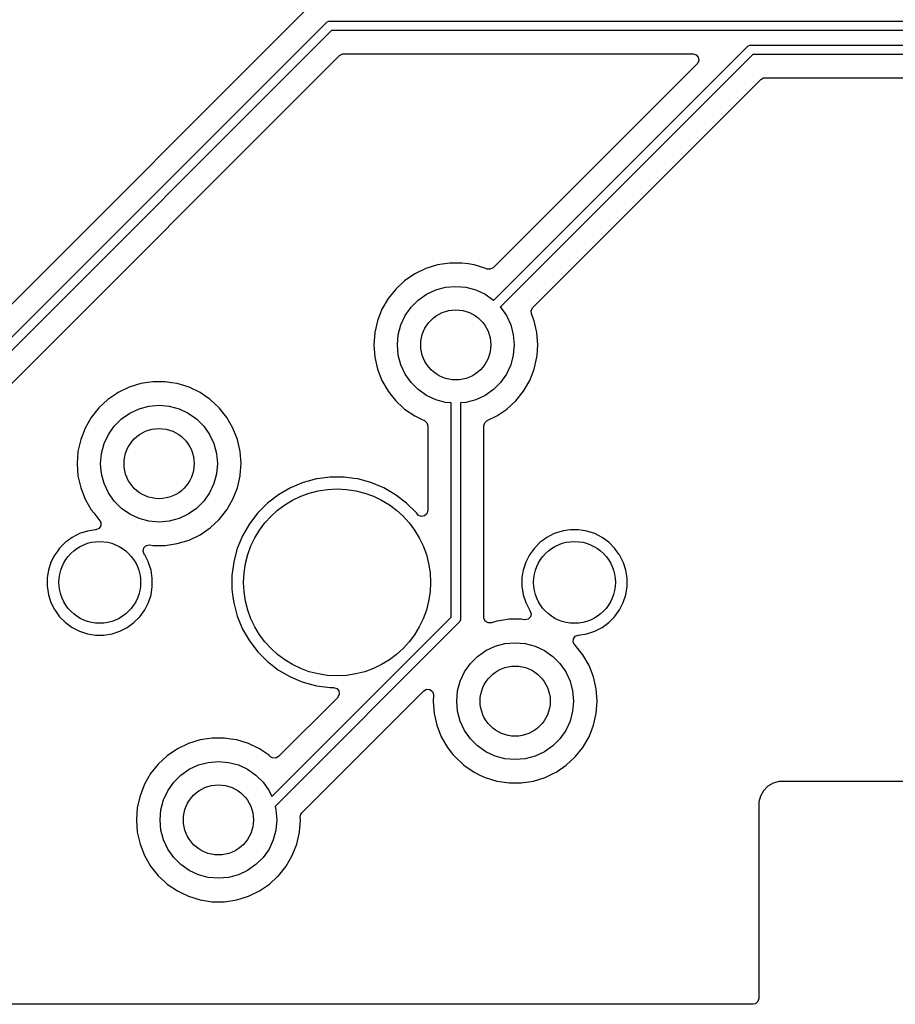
# Model space of a CAD drawing. Extents: x 98 to 223, y -135 to -41.
# Tile 4 of 22: x 119 to 138, y -102 to -81. Entities that reach past the tile are written whole.
import ezdxf

# ---------------------------------------------------------------- set-up
doc = ezdxf.new("R2010")
doc.units = 0
doc.layers.add('BLACK', color=7, linetype='CONTINUOUS')

msp = doc.modelspace()

# ---------------------------------------------------------------- linework, layer by layer
at = {"layer": 'BLACK', "linetype": 'CONTINUOUS'}
for p, q in [((125.520032, -80.799481), (110.337895, -95.981618)), ((110.347309, -96.680018), (125.81804, -81.209289)), ((125.81804, -81.209289), (125.833193, -81.196852)), ((125.833193, -81.196852), (125.869241, -81.181921)), ((125.869241, -81.181921), (125.88875, -81.18)), ((125.88875, -81.18), (149.86, -81.18)), ((125.930171, -81.38), (110.488731, -96.82144)), ((149.818578, -81.38), (125.930171, -81.38)), ((134.829289, -81.723039), (134.844443, -81.710603)), ((134.844443, -81.710603), (134.880491, -81.695671)), ((134.880491, -81.695671), (134.9, -81.69375)), ((134.9, -81.69375), (149.808064, -81.69375)), ((114.920313, -93.097671), (126.101167, -81.916819)), ((126.101167, -81.916819), (126.16249, -81.883334)), ((126.16249, -81.883334), (126.188848, -81.8805)), ((126.188848, -81.8805), (133.664653, -81.8805)), ((129.397309, -87.155018), (134.829289, -81.723039)), ((134.941422, -81.89375), (129.538731, -87.29644)), ((133.664653, -81.8805), (133.731692, -81.900185)), ((133.731692, -81.900185), (133.777447, -81.952989)), ((149.766642, -81.89375), (134.941422, -81.89375)), ((133.752334, -82.092181), (129.387895, -86.456618)), ((133.758366, -82.085703), (133.752334, -82.092181)), ((133.787391, -82.022147), (133.758366, -82.085703)), ((133.777447, -81.952989), (133.787391, -82.022147)), ((130.234676, -87.308307), (135.112416, -82.430569)), ((135.112416, -82.430569), (135.173739, -82.397084)), ((135.173739, -82.397084), (135.200097, -82.39425)), ((135.200097, -82.39425), (145.949617, -82.39425)), ((127.946173, -86.472188), (127.709803, -86.586017)), ((128.196876, -86.394856), (127.946173, -86.472188)), ((128.196882, -86.394855), (128.196876, -86.394856)), ((128.196885, -86.394854), (128.196882, -86.394855)), ((128.294747, -86.380103), (128.196885, -86.394854)), ((128.456312, -86.35575), (128.294747, -86.380103)), ((128.456318, -86.35575), (128.456312, -86.35575)), ((128.718682, -86.35575), (128.456318, -86.35575)), ((128.718687, -86.35575), (128.718682, -86.35575)), ((128.853323, -86.376044), (128.718687, -86.35575)), ((128.978115, -86.394854), (128.853323, -86.376044)), ((128.978119, -86.394855), (128.978115, -86.394854)), ((128.978123, -86.394856), (128.978119, -86.394855)), ((129.228824, -86.472187), (128.978123, -86.394856)), ((129.246416, -86.480659), (129.228824, -86.472187)), ((129.25688, -86.485119), (129.246416, -86.480659)), ((129.326572, -86.490103), (129.25688, -86.485119)), ((129.387895, -86.456618), (129.326572, -86.490103)), ((127.49302, -86.733817), (127.300698, -86.912264)), ((127.709802, -86.586018), (127.49302, -86.733817)), ((127.709803, -86.586017), (127.709802, -86.586018)), ((127.300698, -86.912264), (127.137114, -87.117393)), ((127.9625, -87.023718), (128.159975, -86.931634)), ((128.159975, -86.931634), (128.37044, -86.87524)), ((128.37044, -86.87524), (128.5875, -86.85625)), ((128.5875, -86.85625), (128.80456, -86.87524)), ((128.80456, -86.87524), (129.015025, -86.931634)), ((129.015025, -86.931634), (129.2125, -87.023718)), ((127.137114, -87.117393), (127.005932, -87.344606)), ((127.629944, -87.302765), (127.784015, -87.148694)), ((127.784015, -87.148694), (127.9625, -87.023718)), ((129.2125, -87.023718), (129.390985, -87.148694)), ((129.390985, -87.148694), (129.397309, -87.155018)), ((127.005932, -87.344606), (126.910082, -87.588828)), ((127.504968, -87.48125), (127.629944, -87.302765)), ((129.538731, -87.29644), (129.545056, -87.302765)), ((129.545056, -87.302765), (129.670032, -87.48125)), ((130.20082, -87.371634), (130.233258, -87.30975)), ((130.206988, -87.441226), (130.20082, -87.371634)), ((130.233258, -87.30975), (130.234676, -87.308307)), ((126.910076, -87.588847), (126.851697, -87.844624)), ((126.910082, -87.588828), (126.910076, -87.588847)), ((127.412884, -87.678725), (127.504968, -87.48125)), ((129.670032, -87.48125), (129.762116, -87.678725)), ((130.26492, -87.588834), (130.206988, -87.441226)), ((130.323302, -87.84462), (130.26492, -87.588834)), ((127.35649, -87.88919), (127.412884, -87.678725)), ((129.762116, -87.678725), (129.81851, -87.88919)), ((126.851696, -87.844629), (126.832092, -88.106245)), ((126.851697, -87.844624), (126.851696, -87.844629)), ((127.3375, -88.10625), (127.35649, -87.88919)), ((129.81851, -87.88919), (129.8375, -88.10625)), ((130.323302, -87.844624), (130.323302, -87.84462)), ((130.323303, -87.844629), (130.323302, -87.844624)), ((130.342908, -88.106245), (130.323303, -87.844629)), ((126.832092, -88.106245), (126.832092, -88.106254)), ((126.832092, -88.106254), (126.851696, -88.36787)), ((127.35649, -88.32331), (127.3375, -88.10625)), ((129.8375, -88.10625), (129.81851, -88.32331)), ((130.325753, -88.335171), (130.335041, -88.211232)), ((130.335041, -88.211232), (130.342908, -88.106254)), ((130.342908, -88.106254), (130.342908, -88.106245)), ((126.851696, -88.36787), (126.851697, -88.367875)), ((126.851697, -88.367875), (126.910076, -88.623652)), ((127.412884, -88.533775), (127.35649, -88.32331)), ((129.81851, -88.32331), (129.762116, -88.533775)), ((130.26492, -88.623666), (130.323302, -88.36788)), ((130.323302, -88.36788), (130.325753, -88.335171)), ((126.910076, -88.623652), (126.910078, -88.623661)), ((126.910078, -88.623661), (126.91008, -88.623666)), ((126.91008, -88.623666), (127.005932, -88.867893)), ((127.504968, -88.73125), (127.412884, -88.533775)), ((129.762116, -88.533775), (129.670032, -88.73125)), ((130.169068, -88.867893), (130.26492, -88.623666)), ((127.005932, -88.867893), (127.137114, -89.095107)), ((127.629944, -88.909735), (127.504968, -88.73125)), ((129.670032, -88.73125), (129.545056, -88.909735)), ((130.037886, -89.095107), (130.169068, -88.867893)), ((121.596173, -89.012188), (121.359803, -89.126017)), ((121.846876, -88.934856), (121.596173, -89.012188)), ((121.846882, -88.934855), (121.846876, -88.934856)), ((121.846885, -88.934854), (121.846882, -88.934855)), ((121.944747, -88.920103), (121.846885, -88.934854)), ((122.106312, -88.89575), (121.944747, -88.920103)), ((122.106318, -88.89575), (122.106312, -88.89575)), ((122.368682, -88.89575), (122.106318, -88.89575)), ((122.368687, -88.89575), (122.368682, -88.89575)), ((122.503323, -88.916044), (122.368687, -88.89575)), ((122.628115, -88.934854), (122.503323, -88.916044)), ((122.628119, -88.934855), (122.628115, -88.934854)), ((122.628123, -88.934856), (122.628119, -88.934855)), ((122.878827, -89.012188), (122.628123, -88.934856)), ((123.115196, -89.126017), (122.878825, -89.012188)), ((122.878825, -89.012188), (122.878827, -89.012188)), ((127.784015, -89.063806), (127.629944, -88.909735)), ((127.9625, -89.188782), (127.784015, -89.063806)), ((129.390985, -89.063806), (129.2125, -89.188782)), ((129.545056, -88.909735), (129.390985, -89.063806)), ((121.14302, -89.273817), (120.950698, -89.452264)), ((121.334339, -89.143378), (121.14302, -89.273817)), ((121.359796, -89.126022), (121.334339, -89.143378)), ((121.359802, -89.126018), (121.359796, -89.126021)), ((121.359796, -89.126021), (121.359796, -89.126022)), ((121.359803, -89.126017), (121.359802, -89.126018)), ((123.115197, -89.126018), (123.115196, -89.126017)), ((123.1152, -89.12602), (123.115197, -89.126018)), ((123.115204, -89.126022), (123.1152, -89.12602)), ((123.309764, -89.258671), (123.115204, -89.126022)), ((123.331979, -89.273817), (123.309764, -89.258671)), ((123.524301, -89.452264), (123.331979, -89.273817)), ((127.137114, -89.095107), (127.212532, -89.189678)), ((127.212532, -89.189678), (127.300698, -89.300235)), ((128.159975, -89.280866), (127.9625, -89.188782)), ((128.37044, -89.33726), (128.159975, -89.280866)), ((129.015025, -89.280866), (128.80456, -89.33726)), ((129.2125, -89.188782), (129.015025, -89.280866)), ((129.874305, -89.300231), (130.037886, -89.095107)), ((120.950698, -89.452264), (120.787114, -89.657393)), ((121.6125, -89.563718), (121.809975, -89.471634)), ((121.809975, -89.471634), (122.02044, -89.41524)), ((122.02044, -89.41524), (122.2375, -89.39625)), ((122.2375, -89.39625), (122.45456, -89.41524)), ((122.45456, -89.41524), (122.665025, -89.471634)), ((122.665025, -89.471634), (122.8625, -89.563718)), ((123.524304, -89.452268), (123.524301, -89.452264)), ((123.524305, -89.452269), (123.524304, -89.452268)), ((123.687886, -89.657393), (123.524305, -89.452269)), ((127.300698, -89.300235), (127.464548, -89.452264)), ((127.464548, -89.452264), (127.493021, -89.478683)), ((127.493021, -89.478683), (127.709796, -89.626478)), ((128.4875, -89.347501), (128.37044, -89.33726)), ((128.4875, -93.92823), (128.4875, -89.347501)), ((128.80456, -89.33726), (128.6875, -89.347501)), ((128.6875, -89.347501), (128.6875, -93.969652)), ((129.465204, -89.626478), (129.681979, -89.478683)), ((129.681979, -89.478683), (129.874305, -89.300231)), ((120.787114, -89.657393), (120.655932, -89.884606)), ((121.279944, -89.842765), (121.434015, -89.688694)), ((121.434015, -89.688694), (121.6125, -89.563718)), ((122.8625, -89.563718), (123.040985, -89.688694)), ((123.040985, -89.688694), (123.195056, -89.842765)), ((123.819068, -89.884607), (123.687886, -89.657393)), ((127.709796, -89.626478), (127.709801, -89.62648)), ((127.709801, -89.62648), (127.709802, -89.626481)), ((127.709802, -89.626481), (127.709803, -89.626482)), ((127.709803, -89.626482), (127.853801, -89.695827)), ((127.853801, -89.695827), (127.916801, -89.726166)), ((129.258198, -89.726166), (129.465204, -89.626478)), ((120.655932, -89.884606), (120.560082, -90.128828)), ((121.154968, -90.02125), (121.279944, -89.842765)), ((123.195056, -89.842765), (123.320032, -90.02125)), ((123.91492, -90.128834), (123.819068, -89.884607)), ((127.916801, -89.726166), (127.968661, -89.772988)), ((127.968661, -89.772988), (127.987, -89.837886)), ((127.987, -89.837886), (127.987, -91.651711)), ((129.188, -89.837886), (129.207685, -89.770847)), ((129.188, -93.932864), (129.188, -89.837886)), ((129.207685, -89.770847), (129.258198, -89.726166)), ((120.560076, -90.128847), (120.501697, -90.384624)), ((120.560082, -90.128828), (120.560076, -90.128847)), ((121.062884, -90.218725), (121.154968, -90.02125)), ((123.320032, -90.02125), (123.412116, -90.218725)), ((123.973302, -90.38462), (123.91492, -90.128834)), ((121.00649, -90.42919), (121.062884, -90.218725)), ((123.412116, -90.218725), (123.46851, -90.42919)), ((120.501696, -90.384629), (120.482092, -90.646245)), ((120.501697, -90.384624), (120.501696, -90.384629)), ((120.9875, -90.64625), (121.00649, -90.42919)), ((123.46851, -90.42919), (123.4875, -90.64625)), ((123.973302, -90.384624), (123.973302, -90.38462)), ((123.973303, -90.384629), (123.973302, -90.384624)), ((123.992908, -90.646245), (123.973303, -90.384629)), ((120.482092, -90.646245), (120.482092, -90.646254)), ((120.482092, -90.646254), (120.501696, -90.90787)), ((121.00649, -90.86331), (120.9875, -90.64625)), ((123.4875, -90.64625), (123.46851, -90.86331)), ((123.974947, -90.885931), (123.992908, -90.646254)), ((123.992908, -90.646254), (123.992908, -90.646245)), ((120.501696, -90.90787), (120.501697, -90.907875)), ((120.501697, -90.907875), (120.560076, -91.163652)), ((121.062884, -91.073775), (121.00649, -90.86331)), ((123.46851, -90.86331), (123.412116, -91.073775)), ((123.91492, -91.163666), (123.973302, -90.90788)), ((123.973302, -90.90788), (123.974947, -90.885931)), ((125.607507, -90.974257), (125.426315, -91.022807)), ((125.621585, -90.972403), (125.607507, -90.974257)), ((125.899986, -90.93575), (125.621585, -90.972403)), ((125.899994, -90.93575), (125.899986, -90.93575)), ((126.195006, -90.93575), (125.899994, -90.93575)), ((126.195013, -90.93575), (126.195006, -90.93575)), ((126.407716, -90.963754), (126.195013, -90.93575)), ((126.487493, -90.974257), (126.407716, -90.963754)), ((126.772452, -91.050611), (126.487493, -90.974257)), ((120.560076, -91.163652), (120.560078, -91.163661)), ((120.560078, -91.163661), (120.56008, -91.163666)), ((120.56008, -91.163666), (120.655932, -91.407893)), ((121.154968, -91.27125), (121.062884, -91.073775)), ((123.412116, -91.073775), (123.320032, -91.27125)), ((123.819068, -91.407893), (123.91492, -91.163666)), ((125.049989, -91.163508), (124.794506, -91.311011)), ((125.049999, -91.163504), (125.049989, -91.163508)), ((125.322538, -91.050614), (125.049999, -91.163504)), ((125.322548, -91.050611), (125.322538, -91.050614)), ((125.426315, -91.022807), (125.322548, -91.050611)), ((126.772454, -91.050612), (126.772452, -91.050611)), ((126.772461, -91.050614), (126.772454, -91.050612)), ((127.045, -91.163504), (126.772461, -91.050614)), ((127.04501, -91.163508), (127.045, -91.163504)), ((127.300493, -91.311011), (127.04501, -91.163508)), ((121.279944, -91.449735), (121.154968, -91.27125)), ((123.320032, -91.27125), (123.195056, -91.449735)), ((124.794506, -91.311011), (124.560459, -91.490602)), ((127.53454, -91.490602), (127.300493, -91.311011)), ((120.655932, -91.407893), (120.787114, -91.635107)), ((121.434015, -91.603806), (121.279944, -91.449735)), ((121.6125, -91.728782), (121.434015, -91.603806)), ((123.040985, -91.603806), (122.8625, -91.728782)), ((123.195056, -91.449735), (123.040985, -91.603806)), ((123.687886, -91.635107), (123.819068, -91.407893)), ((124.560452, -91.490608), (124.351858, -91.699202)), ((124.560459, -91.490602), (124.560452, -91.490608)), ((127.534547, -91.490608), (127.53454, -91.490602)), ((127.743144, -91.699205), (127.534547, -91.490608)), ((120.787114, -91.635107), (120.838233, -91.699208)), ((120.838233, -91.699208), (120.950697, -91.840234)), ((121.809975, -91.820866), (121.6125, -91.728782)), ((122.02044, -91.87726), (121.809975, -91.820866)), ((122.665025, -91.820866), (122.45456, -91.87726)), ((122.8625, -91.728782), (122.665025, -91.820866)), ((123.524305, -91.840231), (123.687886, -91.635107)), ((124.351852, -91.699209), (124.172261, -91.933256)), ((124.351858, -91.699202), (124.351852, -91.699209)), ((127.764625, -91.727199), (127.743144, -91.699205)), ((127.781797, -91.745424), (127.764625, -91.727199)), ((127.845353, -91.774449), (127.781797, -91.745424)), ((127.914511, -91.764505), (127.845353, -91.774449)), ((127.967315, -91.71875), (127.914511, -91.764505)), ((127.987, -91.651711), (127.967315, -91.71875)), ((120.99026, -91.975824), (120.950511, -92.033285)), ((120.950697, -91.840234), (120.956877, -91.845967)), ((120.956877, -91.845967), (120.992633, -91.905994)), ((120.992633, -91.905994), (120.99026, -91.975824)), ((122.2375, -91.89625), (122.02044, -91.87726)), ((122.45456, -91.87726), (122.2375, -91.89625)), ((123.115204, -92.166478), (123.331979, -92.018683)), ((123.331979, -92.018683), (123.524305, -91.840231)), ((124.172261, -91.933256), (124.024758, -92.188739)), ((120.377609, -92.223636), (120.299604, -92.280311)), ((120.535457, -92.143207), (120.377609, -92.223636)), ((120.53546, -92.143206), (120.535457, -92.143207)), ((120.703943, -92.088464), (120.53546, -92.143206)), ((120.878928, -92.060748), (120.703943, -92.088464)), ((120.882288, -92.060484), (120.878928, -92.060748)), ((120.886006, -92.060134), (120.882288, -92.060484)), ((120.950511, -92.033285), (120.886006, -92.060134)), ((122.878823, -92.280313), (123.115204, -92.166478)), ((124.024754, -92.188749), (123.911864, -92.461288)), ((124.024758, -92.188739), (124.024754, -92.188749)), ((130.537609, -92.223636), (130.459604, -92.280311)), ((130.695457, -92.143207), (130.537609, -92.223636)), ((130.69546, -92.143206), (130.695457, -92.143207)), ((130.863943, -92.088464), (130.69546, -92.143206)), ((130.980595, -92.069988), (130.863943, -92.088464)), ((131.038921, -92.06075), (130.980595, -92.069988)), ((131.216079, -92.06075), (131.038921, -92.06075)), ((131.303567, -92.074607), (131.216079, -92.06075)), ((131.391056, -92.088464), (131.303567, -92.074607)), ((131.559539, -92.143206), (131.391056, -92.088464)), ((131.559542, -92.143207), (131.559539, -92.143206)), ((131.708558, -92.219136), (131.559542, -92.143207)), ((131.71739, -92.223636), (131.708558, -92.219136)), ((131.860714, -92.327767), (131.71739, -92.223636)), ((120.109017, -92.453036), (120.067574, -92.510078)), ((120.109019, -92.453034), (120.109017, -92.453036)), ((120.234283, -92.327769), (120.109019, -92.453033)), ((120.109019, -92.453033), (120.109019, -92.453034)), ((120.234284, -92.327769), (120.234283, -92.327769)), ((120.234286, -92.327767), (120.234284, -92.327769)), ((120.299604, -92.280311), (120.234286, -92.327767)), ((121.896222, -92.516222), (121.912048, -92.448168)), ((121.912048, -92.448168), (121.962154, -92.399473)), ((121.962154, -92.399473), (122.030632, -92.385598)), ((122.030632, -92.385598), (122.038492, -92.386526)), ((122.038492, -92.386526), (122.106318, -92.39675)), ((122.106318, -92.39675), (122.368682, -92.39675)), ((122.368682, -92.39675), (122.628115, -92.357646)), ((122.628115, -92.357646), (122.878823, -92.280313)), ((130.269017, -92.453036), (130.227574, -92.510078)), ((130.269019, -92.453034), (130.269017, -92.453036)), ((130.394283, -92.327769), (130.269019, -92.453033)), ((130.269019, -92.453033), (130.269019, -92.453034)), ((130.394284, -92.327769), (130.394283, -92.327769)), ((130.394286, -92.327767), (130.394284, -92.327769)), ((130.459604, -92.280311), (130.394286, -92.327767)), ((131.985983, -92.453036), (131.860714, -92.327767)), ((132.079701, -92.582028), (131.985983, -92.453036)), ((120.004886, -92.596359), (119.924457, -92.754207)), ((120.067574, -92.510078), (120.004886, -92.596359)), ((121.919702, -92.582028), (121.896222, -92.516222)), ((121.929029, -92.594867), (121.919702, -92.582028)), ((121.930114, -92.59636), (121.929029, -92.594867)), ((121.98269, -92.699545), (121.930114, -92.59636)), ((123.911861, -92.461298), (123.844084, -92.714249)), ((123.911864, -92.461288), (123.911861, -92.461298)), ((130.164886, -92.596359), (130.084457, -92.754207)), ((130.227574, -92.510078), (130.164886, -92.596359)), ((132.090113, -92.596359), (132.079701, -92.582028)), ((132.170542, -92.754207), (132.090113, -92.596359)), ((119.924456, -92.75421), (119.869714, -92.922693)), ((119.924457, -92.754207), (119.924456, -92.75421)), ((122.010542, -92.754207), (121.98269, -92.699545)), ((122.010543, -92.75421), (122.010542, -92.754207)), ((122.014334, -92.765879), (122.010543, -92.75421)), ((122.065286, -92.922695), (122.014334, -92.765879)), ((123.835506, -92.746265), (123.797, -93.038736)), ((123.835508, -92.746254), (123.835506, -92.746265)), ((123.844084, -92.714249), (123.835508, -92.746254)), ((130.084456, -92.75421), (130.029714, -92.922693)), ((130.084457, -92.754207), (130.084456, -92.75421)), ((132.170543, -92.75421), (132.170542, -92.754207)), ((132.174334, -92.765879), (132.170543, -92.75421)), ((132.225286, -92.922695), (132.174334, -92.765879)), ((119.851333, -93.038744), (119.842, -93.097671)), ((119.869714, -92.922693), (119.851333, -93.038744)), ((122.093, -93.097671), (122.065286, -92.922695)), ((123.797, -93.038736), (123.797, -93.333763)), ((130.011333, -93.038744), (130.002, -93.097671)), ((130.029714, -92.922693), (130.011333, -93.038744)), ((132.253, -93.097671), (132.225286, -92.922695)), ((119.842, -93.097671), (119.842, -93.274829)), ((119.842, -93.274829), (119.854778, -93.355506)), ((122.065286, -93.449805), (122.093, -93.274829)), ((122.093, -93.274829), (122.093, -93.097671)), ((130.002, -93.097671), (130.002, -93.274829)), ((130.002, -93.274829), (130.014778, -93.355506)), ((132.225286, -93.449805), (132.253, -93.274829)), ((132.253, -93.274829), (132.253, -93.097671)), ((119.854778, -93.355506), (119.869714, -93.449806)), ((119.869714, -93.449806), (119.924456, -93.618289)), ((122.010542, -93.618292), (122.065286, -93.449805)), ((123.797, -93.333763), (123.81938, -93.503749)), ((123.81938, -93.503749), (123.835507, -93.626243)), ((130.014778, -93.355506), (130.029714, -93.449806)), ((130.029714, -93.449806), (130.084456, -93.618289)), ((132.170542, -93.618292), (132.225286, -93.449805)), ((119.924456, -93.618289), (119.924457, -93.618292)), ((119.924457, -93.618292), (119.999398, -93.76537)), ((121.930114, -93.77614), (122.010542, -93.618292)), ((123.835507, -93.626243), (123.911861, -93.911201)), ((130.084456, -93.618289), (130.084457, -93.618292)), ((130.084457, -93.618292), (130.164887, -93.776142)), ((132.090114, -93.77614), (132.170542, -93.618292)), ((119.999398, -93.76537), (120.004886, -93.77614)), ((120.004886, -93.77614), (120.109017, -93.919464)), ((120.109017, -93.919464), (120.234286, -94.044733)), ((121.700714, -94.044733), (121.825983, -93.919464)), ((121.825983, -93.919464), (121.930114, -93.77614)), ((123.911861, -93.911201), (123.911864, -93.911211)), ((123.911864, -93.911211), (124.024754, -94.18375)), ((130.182951, -93.924332), (130.132844, -93.973026)), ((130.164887, -93.776142), (130.175298, -93.790472)), ((130.175298, -93.790472), (130.198777, -93.856279)), ((130.198777, -93.856279), (130.182951, -93.924332)), ((131.860714, -94.044733), (131.985983, -93.919464)), ((131.985983, -93.919464), (132.090114, -93.77614)), ((120.234286, -94.044733), (120.37761, -94.148864)), ((121.55739, -94.148864), (121.700714, -94.044733)), ((124.648689, -97.76704), (128.4875, -93.92823)), ((128.658211, -94.040363), (124.719675, -97.978898)), ((128.670647, -94.025209), (128.658211, -94.040363)), ((128.672324, -94.021161), (128.670647, -94.025209)), ((128.685579, -93.989161), (128.672324, -94.021161)), ((128.6875, -93.969652), (128.685579, -93.989161)), ((129.189513, -93.952178), (129.188, -93.932864)), ((129.2194, -94.015334), (129.189513, -93.952178)), ((129.278686, -94.052305), (129.2194, -94.015334)), ((129.348549, -94.051355), (129.278686, -94.052305)), ((129.466872, -94.014857), (129.348549, -94.051355)), ((129.466882, -94.014855), (129.466872, -94.014857)), ((129.466885, -94.014854), (129.466882, -94.014855)), ((129.564747, -94.000103), (129.466885, -94.014854)), ((129.726312, -93.97575), (129.564747, -94.000103)), ((129.726318, -93.97575), (129.726312, -93.97575)), ((129.988682, -93.97575), (129.726318, -93.97575)), ((129.988689, -93.97575), (129.988682, -93.97575)), ((130.056498, -93.985971), (129.988689, -93.97575)), ((130.064366, -93.986901), (130.056498, -93.985971)), ((130.132844, -93.973026), (130.064366, -93.986901)), ((131.71739, -94.148864), (131.860714, -94.044733)), ((120.37761, -94.148864), (120.446077, -94.18375)), ((120.446077, -94.18375), (120.535457, -94.229292)), ((120.535457, -94.229292), (120.53546, -94.229293)), ((120.53546, -94.229293), (120.619701, -94.256664)), ((120.619701, -94.256664), (120.703945, -94.284036)), ((120.703945, -94.284036), (120.878921, -94.31175)), ((120.878921, -94.31175), (120.878922, -94.31175)), ((120.878922, -94.31175), (121.056078, -94.31175)), ((121.056078, -94.31175), (121.056079, -94.31175)), ((121.056079, -94.31175), (121.231055, -94.284036)), ((121.231055, -94.284036), (121.399542, -94.229292)), ((121.399542, -94.229292), (121.55739, -94.148864)), ((124.024754, -94.18375), (124.024758, -94.18376)), ((124.024758, -94.18376), (124.172261, -94.439243)), ((131.104739, -94.396675), (131.144488, -94.339214)), ((131.144488, -94.339214), (131.208993, -94.312365)), ((131.208993, -94.312365), (131.212727, -94.312014)), ((131.212727, -94.312014), (131.216076, -94.31175)), ((131.216076, -94.31175), (131.216079, -94.31175)), ((131.216079, -94.31175), (131.391055, -94.284036)), ((131.391055, -94.284036), (131.559542, -94.229292)), ((131.559542, -94.229292), (131.71739, -94.148864)), ((124.172261, -94.439243), (124.351852, -94.67329)), ((129.2325, -94.643718), (129.429975, -94.551634)), ((129.429975, -94.551634), (129.64044, -94.49524)), ((129.64044, -94.49524), (129.8575, -94.47625)), ((129.8575, -94.47625), (130.07456, -94.49524)), ((130.07456, -94.49524), (130.285025, -94.551634)), ((130.285025, -94.551634), (130.4825, -94.643718)), ((131.102366, -94.466504), (131.104739, -94.396675)), ((131.138122, -94.526531), (131.102366, -94.466504)), ((131.144298, -94.532261), (131.138122, -94.526531)), ((131.144299, -94.532262), (131.144298, -94.532261)), ((131.144303, -94.532267), (131.144299, -94.532262)), ((131.144305, -94.532269), (131.144303, -94.532267)), ((131.307886, -94.737393), (131.144305, -94.532269)), ((124.351852, -94.67329), (124.351858, -94.673297)), ((124.351858, -94.673297), (124.560452, -94.881891)), ((128.899944, -94.922765), (129.054015, -94.768694)), ((129.054015, -94.768694), (129.2325, -94.643718)), ((130.4825, -94.643718), (130.660985, -94.768694)), ((130.660985, -94.768694), (130.815056, -94.922765)), ((131.439068, -94.964607), (131.307886, -94.737393)), ((124.560452, -94.881891), (124.560459, -94.881897)), ((124.560459, -94.881897), (124.794506, -95.061488)), ((128.774968, -95.10125), (128.899944, -94.922765)), ((130.815056, -94.922765), (130.940032, -95.10125)), ((131.53492, -95.208834), (131.439068, -94.964607)), ((124.794506, -95.061488), (125.049989, -95.208991)), ((128.682884, -95.298725), (128.774968, -95.10125)), ((130.940032, -95.10125), (131.032116, -95.298725)), ((125.049989, -95.208991), (125.04999, -95.208991)), ((125.04999, -95.208991), (125.049993, -95.208993)), ((125.049993, -95.208993), (125.260796, -95.29631)), ((125.260796, -95.29631), (125.279222, -95.303943)), ((125.279222, -95.303943), (125.322548, -95.321889)), ((125.322548, -95.321889), (125.607507, -95.398243)), ((125.607507, -95.398243), (125.899994, -95.43675)), ((128.62649, -95.50919), (128.682884, -95.298725)), ((131.032116, -95.298725), (131.08851, -95.50919)), ((131.593302, -95.46462), (131.53492, -95.208834)), ((125.294568, -98.111817), (127.899968, -95.506417)), ((125.899994, -95.43675), (125.900001, -95.43675)), ((125.900001, -95.43675), (125.971804, -95.43675)), ((125.971804, -95.43675), (126.038843, -95.456435)), ((126.038843, -95.456435), (126.084598, -95.509239)), ((126.094542, -95.578397), (126.065517, -95.641953)), ((126.084598, -95.509239), (126.094542, -95.578397)), ((127.899968, -95.506417), (127.961289, -95.472934)), ((127.961289, -95.472934), (128.030981, -95.477918)), ((128.030981, -95.477918), (128.086914, -95.51979)), ((128.086914, -95.51979), (128.111331, -95.585254)), ((128.1113, -95.603366), (128.102092, -95.726245)), ((128.111331, -95.585254), (128.1113, -95.603366)), ((128.6075, -95.72625), (128.62649, -95.50919)), ((131.08851, -95.50919), (131.1075, -95.72625)), ((131.593302, -95.464624), (131.593302, -95.46462)), ((131.593303, -95.464629), (131.593302, -95.464624)), ((131.612908, -95.726245), (131.593303, -95.464629)), ((126.059485, -95.648431), (124.796469, -96.911446)), ((126.065517, -95.641953), (126.059485, -95.648431)), ((128.102092, -95.726245), (128.102092, -95.726254)), ((128.102092, -95.726254), (128.121696, -95.98787)), ((128.62649, -95.94331), (128.6075, -95.72625)), ((131.1075, -95.72625), (131.08851, -95.94331)), ((131.593303, -95.98787), (131.612908, -95.726254)), ((131.612908, -95.726254), (131.612908, -95.726245)), ((128.121696, -95.98787), (128.121697, -95.987875)), ((128.121697, -95.987875), (128.180076, -96.243652)), ((128.682884, -96.153775), (128.62649, -95.94331)), ((131.08851, -95.94331), (131.032116, -96.153775)), ((131.53492, -96.243666), (131.593302, -95.98788)), ((131.593302, -95.98788), (131.593303, -95.98787)), ((128.180076, -96.243652), (128.180078, -96.243661)), ((128.180078, -96.243661), (128.18008, -96.243666)), ((128.18008, -96.243666), (128.275932, -96.487893)), ((128.774968, -96.35125), (128.682884, -96.153775)), ((131.032116, -96.153775), (130.940032, -96.35125)), ((131.439068, -96.487893), (131.53492, -96.243666)), ((128.899944, -96.529735), (128.774968, -96.35125)), ((130.940032, -96.35125), (130.815056, -96.529735)), ((122.866173, -96.632188), (122.629803, -96.746017)), ((123.116876, -96.554856), (122.866173, -96.632188)), ((123.116882, -96.554855), (123.116876, -96.554856)), ((123.116885, -96.554854), (123.116882, -96.554855)), ((123.214747, -96.540103), (123.116885, -96.554854)), ((123.376312, -96.51575), (123.214747, -96.540103)), ((123.376318, -96.51575), (123.376312, -96.51575)), ((123.638682, -96.51575), (123.376318, -96.51575)), ((123.638687, -96.51575), (123.638682, -96.51575)), ((123.773323, -96.536044), (123.638687, -96.51575)), ((123.898115, -96.554854), (123.773323, -96.536044)), ((123.898119, -96.554855), (123.898115, -96.554854)), ((123.898123, -96.554856), (123.898119, -96.554855)), ((124.148827, -96.632188), (123.898123, -96.554856)), ((124.385196, -96.746017), (124.148825, -96.632188)), ((124.148825, -96.632188), (124.148827, -96.632188)), ((128.275932, -96.487893), (128.407114, -96.715107)), ((129.054015, -96.683806), (128.899944, -96.529735)), ((130.815056, -96.529735), (130.660985, -96.683806)), ((131.307886, -96.715107), (131.439068, -96.487893)), ((122.629802, -96.746018), (122.41302, -96.893817)), ((122.629803, -96.746017), (122.629802, -96.746018)), ((124.385197, -96.746018), (124.385196, -96.746017)), ((124.3852, -96.74602), (124.385197, -96.746018)), ((124.385204, -96.746022), (124.3852, -96.74602)), ((124.597341, -96.890655), (124.385204, -96.746022)), ((128.407114, -96.715107), (128.526052, -96.86425)), ((128.526052, -96.86425), (128.570698, -96.920235)), ((129.2325, -96.808782), (129.054015, -96.683806)), ((129.429975, -96.900866), (129.2325, -96.808782)), ((130.4825, -96.808782), (130.285025, -96.900866)), ((130.660985, -96.683806), (130.4825, -96.808782)), ((131.144305, -96.920231), (131.307886, -96.715107)), ((122.220698, -97.072264), (122.057114, -97.277393)), ((122.41302, -96.893817), (122.220698, -97.072264)), ((123.079975, -97.091634), (123.29044, -97.03524)), ((123.29044, -97.03524), (123.5075, -97.01625)), ((123.5075, -97.01625), (123.72456, -97.03524)), ((123.72456, -97.03524), (123.935025, -97.091634)), ((124.601983, -96.89382), (124.597341, -96.890655)), ((124.624446, -96.914663), (124.601983, -96.89382)), ((124.665454, -96.939947), (124.624446, -96.914663)), ((124.735146, -96.944931), (124.665454, -96.939947)), ((124.796469, -96.911446), (124.735146, -96.944931)), ((128.570698, -96.920235), (128.734548, -97.072264)), ((128.734548, -97.072264), (128.763021, -97.098683)), ((129.64044, -96.95726), (129.429975, -96.900866)), ((129.8575, -96.97625), (129.64044, -96.95726)), ((130.07456, -96.95726), (129.8575, -96.97625)), ((130.285025, -96.900866), (130.07456, -96.95726)), ((130.951979, -97.098683), (131.144305, -96.920231)), ((122.057114, -97.277393), (121.925932, -97.504606)), ((122.704015, -97.308694), (122.8825, -97.183718)), ((122.8825, -97.183718), (123.079975, -97.091634)), ((123.935025, -97.091634), (124.1325, -97.183718)), ((124.1325, -97.183718), (124.310985, -97.308694)), ((128.763021, -97.098683), (128.979796, -97.246478)), ((128.979796, -97.246478), (128.979801, -97.24648)), ((128.979801, -97.24648), (128.979802, -97.246481)), ((128.979802, -97.246481), (128.979803, -97.246482)), ((128.979803, -97.246482), (129.105343, -97.306938)), ((130.498823, -97.360313), (130.685611, -97.27036)), ((130.685611, -97.27036), (130.735196, -97.246482)), ((130.735196, -97.246481), (130.735204, -97.246478)), ((130.735196, -97.246482), (130.735196, -97.246481)), ((130.735204, -97.246478), (130.951979, -97.098683)), ((121.925932, -97.504606), (121.830082, -97.748828)), ((122.424968, -97.64125), (122.549944, -97.462765)), ((122.549944, -97.462765), (122.704015, -97.308694)), ((124.310985, -97.308694), (124.465056, -97.462765)), ((124.465056, -97.462765), (124.590032, -97.64125)), ((129.105343, -97.306938), (129.216173, -97.360311)), ((129.216173, -97.360311), (129.216174, -97.360311)), ((129.216174, -97.360311), (129.216177, -97.360313)), ((129.216177, -97.360313), (129.466885, -97.437646)), ((129.466885, -97.437646), (129.726318, -97.47675)), ((129.726318, -97.47675), (129.988682, -97.47675)), ((129.988682, -97.47675), (130.248115, -97.437646)), ((130.248115, -97.437646), (130.498823, -97.360313)), ((135.379312, -97.482358), (135.265186, -97.54825)), ((135.506608, -97.44825), (135.379312, -97.482358)), ((135.638392, -97.44825), (135.506608, -97.44825)), ((154.688392, -97.44825), (135.638392, -97.44825)), ((122.332884, -97.838725), (122.424968, -97.64125)), ((124.590032, -97.64125), (124.648689, -97.76704)), ((135.172, -97.641436), (135.106108, -97.755562)), ((135.172002, -97.641433), (135.172, -97.641436)), ((135.265183, -97.548252), (135.172002, -97.641433)), ((135.265186, -97.54825), (135.265183, -97.548252)), ((121.830076, -97.748847), (121.771697, -98.004624)), ((121.830082, -97.748828), (121.830076, -97.748847)), ((122.27649, -98.04919), (122.332884, -97.838725)), ((135.106108, -97.755562), (135.072, -97.882858)), ((135.072, -97.882858), (135.072, -102.08675)), ((121.771696, -98.004629), (121.752092, -98.266245)), ((121.771697, -98.004624), (121.771696, -98.004629)), ((122.2575, -98.26625), (122.27649, -98.04919)), ((124.719675, -97.978898), (124.73851, -98.04919)), ((124.73851, -98.04919), (124.7575, -98.26625)), ((125.273217, -98.14044), (125.294568, -98.111817)), ((121.752092, -98.266245), (121.752092, -98.266254)), ((121.752092, -98.266254), (121.771696, -98.52787)), ((122.27649, -98.48331), (122.2575, -98.26625)), ((124.7575, -98.26625), (124.73851, -98.48331)), ((125.243303, -98.52787), (125.262908, -98.266254)), ((125.258599, -98.20876), (125.273217, -98.14044)), ((125.262623, -98.262455), (125.258599, -98.20876)), ((125.262908, -98.266249), (125.262623, -98.262455)), ((125.262908, -98.266254), (125.262908, -98.266249)), ((121.771696, -98.52787), (121.771697, -98.527875)), ((121.771697, -98.527875), (121.830076, -98.783652)), ((122.332884, -98.693775), (122.27649, -98.48331)), ((124.73851, -98.48331), (124.682116, -98.693775)), ((125.18492, -98.783666), (125.243302, -98.52788)), ((125.243302, -98.52788), (125.243303, -98.52787)), ((122.424968, -98.89125), (122.332884, -98.693775)), ((124.682116, -98.693775), (124.590032, -98.89125)), ((121.830076, -98.783652), (121.830078, -98.783661)), ((121.830078, -98.783661), (121.83008, -98.783666)), ((121.83008, -98.783666), (121.925932, -99.027893)), ((122.549944, -99.069735), (122.424968, -98.89125)), ((124.590032, -98.89125), (124.465056, -99.069735)), ((125.089068, -99.027893), (125.18492, -98.783666)), ((121.925932, -99.027893), (122.057114, -99.255107)), ((122.704015, -99.223806), (122.549944, -99.069735)), ((124.465056, -99.069735), (124.310985, -99.223806)), ((124.957886, -99.255107), (125.089068, -99.027893)), ((122.057114, -99.255107), (122.170268, -99.396998)), ((122.170268, -99.396998), (122.220698, -99.460235)), ((122.8825, -99.348782), (122.704015, -99.223806)), ((123.079975, -99.440866), (122.8825, -99.348782)), ((124.1325, -99.348782), (123.935025, -99.440866)), ((124.310985, -99.223806), (124.1325, -99.348782)), ((124.794305, -99.460231), (124.957886, -99.255107)), ((122.220698, -99.460235), (122.355201, -99.585034)), ((122.355201, -99.585034), (122.413021, -99.638683)), ((123.29044, -99.49726), (123.079975, -99.440866)), ((123.5075, -99.51625), (123.29044, -99.49726)), ((123.72456, -99.49726), (123.5075, -99.51625)), ((123.935025, -99.440866), (123.72456, -99.49726)), ((124.601979, -99.638683), (124.773072, -99.479932)), ((124.773072, -99.479932), (124.794301, -99.460235)), ((124.794301, -99.460233), (124.794305, -99.460231)), ((124.794301, -99.460235), (124.794301, -99.460233)), ((122.413021, -99.638683), (122.629796, -99.786478)), ((122.629796, -99.786478), (122.629801, -99.78648)), ((122.629801, -99.78648), (122.629802, -99.786481)), ((122.629802, -99.786481), (122.629803, -99.786482)), ((122.629803, -99.786482), (122.703099, -99.821779)), ((122.703099, -99.821779), (122.866173, -99.900311)), ((124.148823, -99.900313), (124.385204, -99.786478)), ((124.385204, -99.786478), (124.601979, -99.638683)), ((122.866173, -99.900311), (122.866174, -99.900311)), ((122.866174, -99.900311), (122.866177, -99.900313)), ((122.866177, -99.900313), (123.116885, -99.977646)), ((123.116885, -99.977646), (123.376318, -100.01675)), ((123.376318, -100.01675), (123.638682, -100.01675)), ((123.638682, -100.01675), (123.898115, -99.977646)), ((123.898115, -99.977646), (124.148823, -99.900313)), ((135.072, -102.08675), (135.052315, -102.153789)), ((134.948, -102.21075), (116.456608, -102.21075)), ((134.999511, -102.199544), (134.948, -102.21075)), ((135.052315, -102.153789), (134.999511, -102.199544))]:
    msp.add_line(p, q, dxfattribs=at)
at = {"layer": 'BLACK'}
for centre, radius in [((128.5875, -88.10625), 0.75), ((122.2375, -90.64625), 0.75), ((126.0475, -93.18625), 2), ((120.9675, -93.18625), 0.875), ((131.1275, -93.18625), 0.875), ((129.8575, -95.72625), 0.75), ((123.5075, -98.26625), 0.75)]:
    msp.add_circle(centre, radius, dxfattribs=at)

doc.saveas('drawing.dxf')
